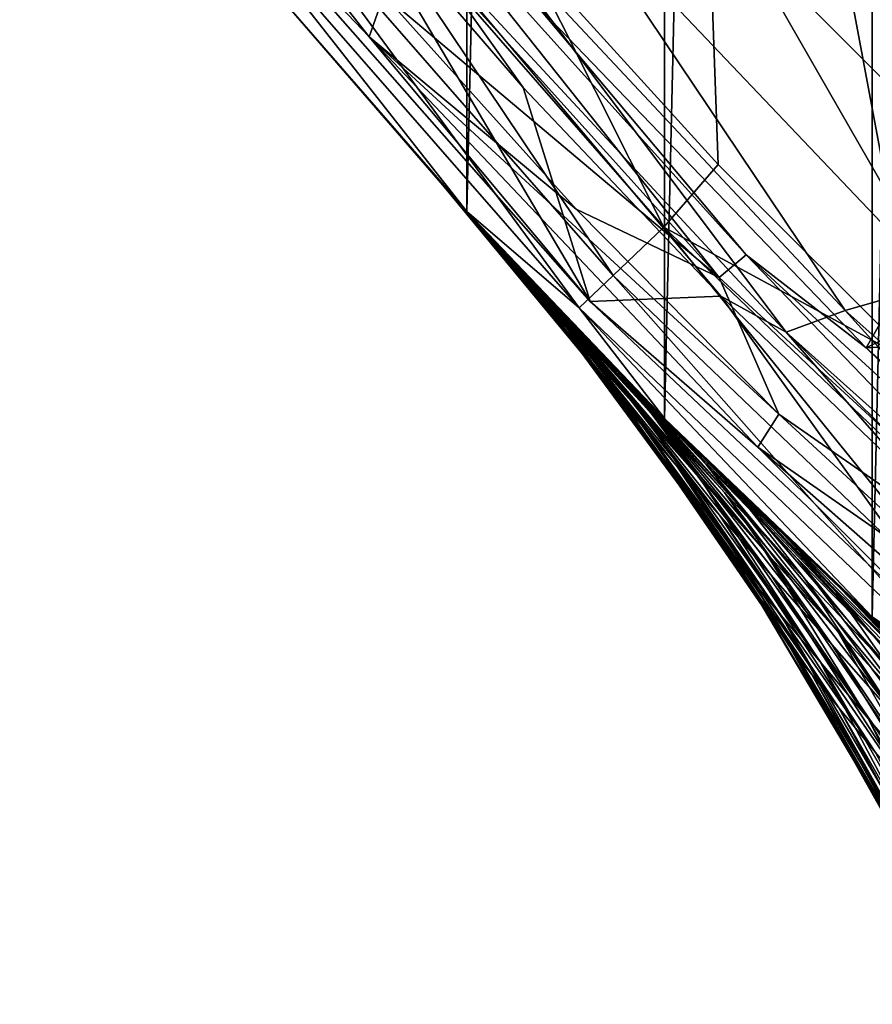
# Model space of a CAD drawing. Header units: metres. Extents: x -23 to 23, y -109 to 23.
# Tile 126 of 256: x -18.65 to -15.49, y -18.43 to -14.78. Entities that reach past the tile are written whole.
import ezdxf

# ---------------------------------------------------------------- set-up
doc = ezdxf.new("R2010")
doc.units = ezdxf.units.M
doc.layers.add('solid_509434', color=7, linetype='CONTINUOUS')

msp = doc.modelspace()

# ---------------------------------------------------------------- linework, layer by layer
at = {"layer": 'solid_509434'}
for points in [[(-15.494543, -16.997082), (-15.494543, 16.997082), (-14.692103, 17.695621)], [(-14.692103, -17.695621), (-15.494543, -16.997082), (-14.692103, 17.695621)], [(-16.264446, -16.262146), (-16.264446, 16.262146), (-15.494543, 16.997082)], [(-15.494543, -16.997082), (-16.264446, -16.262146), (-15.494543, 16.997082)], [(-16.996887, -15.49534), (-16.996887, 15.49534), (-16.264446, 16.262146)], [(-16.264446, -16.262146), (-16.996887, -15.49534), (-16.264446, 16.262146)], [(-16.996887, -15.49534), (-17.69355, -14.69438), (-16.996887, 15.49534)], [(-9.916895, -10.361295, 160.36026), (-15.987715, -14.470454, 160.176529), (-14.676627, -15.786164, 160.176529)], [(-16.210806, -11.280862, 116), (-16.776468, -14.53918, 116), (-16.065203, -15.320931, 116)], [(-16.210806, -11.280862, 116), (-16.065203, -15.320931, 116), (-15.316053, -16.069853, 116)], [(-14.984112, -12.86595, 116), (-16.210806, -11.280862, 116), (-15.316053, -16.069853, 116)], [(-14.596786, -15.311214, 116), (-15.985566, -13.855089, 116), (-15.337751, -11.632237, 116)], [(-18.654522, -13.201609, 117.709198), (-17.30533, -14.692026, 117.650002), (-17.359016, -14.847373, 117.709198)], [(-18.654522, -13.201609, 117.709198), (-17.359016, -14.847373, 117.709198), (-17.942738, -14.236701, 117.851746)], [(-15.728372, -14.338305, 116.046921), (-15.985566, -13.855089, 116), (-14.596786, -15.311214, 116)], [(-14.242021, -14.242021, 118.138596), (-16.117895, -13.966243, 116.300888), (-14.717335, -15.435106, 116.300888)], [(-15.778895, -14.384363, 116.165947), (-14.717335, -15.435106, 116.300888), (-16.117895, -13.966243, 116.300888)], [(-17.798756, -14.194035, 115.765907), (-16.45476, -15.732362, 115.765907), (-17.59556, -14.031991, 115.939346)], [(-17.59556, -14.031991, 115.939346), (-16.266907, -15.552756, 115.939346), (-16.776468, -14.53918, 116)], [(-16.45476, -15.732362, 115.765907), (-16.266907, -15.552756, 115.939346), (-17.59556, -14.031991, 115.939346)], [(-17.375019, -14.086969, 117.699059), (-16.061895, -15.740272, 117.650002), (-17.483406, -14.161514, 117.650002)], [(-15.961185, -15.655796, 117.699059), (-17.375019, -14.086969, 117.699059), (-16.745804, -14.721523, 117.822166)], [(-15.961185, -15.655796, 117.699059), (-16.061895, -15.740272, 117.650002), (-17.375019, -14.086969, 117.699059)], [(-17.934513, -14.302298, 115.506149), (-16.580267, -15.852358, 115.506149), (-17.798756, -14.194035, 115.765907)], [(-16.580267, -15.852358, 115.506149), (-16.45476, -15.732362, 115.765907), (-17.798756, -14.194035, 115.765907)], [(-17.30533, -14.692026, 117.650002), (-17.483406, -14.161514, 117.650002), (-16.061895, -15.740272, 117.650002)], [(-17.942738, -14.236701, 117.851746), (-16.540167, -15.829421, 117.851746), (-17.484404, -14.228912, 159.185638)], [(-16.540167, -15.829421, 117.851746), (-16.788574, -15.035562, 159.185638), (-17.484404, -14.228912, 159.185638)], [(-17.236153, -14.408559, 159.558624), (-17.484404, -14.228912, 159.185638), (-16.788574, -15.035562, 159.185638)], [(-17.359016, -14.847373, 117.709198), (-16.540167, -15.829421, 117.851746), (-17.942738, -14.236701, 117.851746)], [(-17.934513, -14.302298, 115.506149), (-17.69467, -14.693492, 115.199997), (-16.99719, -15.495015, 115.199997)], [(-17.934513, -14.302298, 115.506149), (-16.99719, -15.495015, 115.199997), (-16.580267, -15.852358, 115.506149)], [(-16.661264, -14.273393, 160.093643), (-17.012777, -14.346665, 159.877151), (-15.594251, -15.862721, 159.877151)], [(-15.246019, -15.761972, 160.093643), (-15.987715, -14.470454, 160.176529), (-16.661264, -14.273393, 160.093643)], [(-15.246019, -15.761972, 160.093643), (-16.661264, -14.273393, 160.093643), (-15.594251, -15.862721, 159.877151)], [(-15.778895, -14.384363, 116.165947), (-15.728372, -14.338305, 116.046921), (-14.338305, -15.728372, 116.046921)], [(-14.338305, -15.728372, 116.046921), (-15.728372, -14.338305, 116.046921), (-14.596786, -15.311214, 116)], [(-17.012777, -14.346665, 159.877151), (-17.236153, -14.408559, 159.558624), (-15.813825, -15.942219, 159.558624)], [(-15.594251, -15.862721, 159.877151), (-17.012777, -14.346665, 159.877151), (-15.813825, -15.942219, 159.558624)], [(-17.236153, -14.408559, 159.558624), (-16.788574, -15.035562, 159.185638), (-16.055565, -15.80858, 159.185638)], [(-15.813825, -15.942219, 159.558624), (-17.236153, -14.408559, 159.558624), (-16.055565, -15.80858, 159.185638)], [(-14.384363, -15.778895, 116.165947), (-14.717335, -15.435106, 116.300888), (-15.778895, -14.384363, 116.165947)], [(-14.384363, -15.778895, 116.165947), (-15.778895, -14.384363, 116.165947), (-14.338305, -15.728372, 116.046921)], [(-15.246019, -15.761972, 160.093643), (-14.676627, -15.786164, 160.176529), (-15.987715, -14.470454, 160.176529)], [(-15.516433, -16.000061, 117.822166), (-16.745804, -14.721523, 117.822166), (-14.672465, -14.522466, 129.534592)], [(-15.516433, -16.000061, 117.822166), (-14.672465, -14.522466, 129.534592), (-13.934849, -15.224736, 129.534592)], [(-16.266907, -15.552756, 115.939346), (-16.065203, -15.320931, 116), (-16.776468, -14.53918, 116)], [(-17.69467, -14.693492, 115.199997), (-17.69355, -14.69438), (-16.996887, -15.49534)], [(-17.085711, -15.397353, 91.769997), (-17.69467, -14.693492, 115.199997), (-16.996887, -15.49534)], [(-17.032774, -15.455892, 93.59906), (-16.99719, -15.495015, 115.199997), (-17.69467, -14.693492, 115.199997)], [(-17.044468, -15.442995, 93.385712), (-17.032774, -15.455892, 93.59906), (-17.69467, -14.693492, 115.199997)], [(-17.062254, -15.423343, 92.989555), (-17.044468, -15.442995, 93.385712), (-17.69467, -14.693492, 115.199997)], [(-17.079897, -15.403802, 92.379761), (-17.062254, -15.423343, 92.989555), (-17.69467, -14.693492, 115.199997)], [(-17.085711, -15.397353, 91.769997), (-17.079897, -15.403802, 92.379761), (-17.69467, -14.693492, 115.199997)], [(-17.359016, -14.847373, 117.709198), (-17.30533, -14.692026, 117.650002), (-16.591318, -15.486129, 117.650002)], [(-16.591318, -15.486129, 117.650002), (-17.30533, -14.692026, 117.650002), (-16.061895, -15.740272, 117.650002)], [(-15.961185, -15.655796, 117.699059), (-16.745804, -14.721523, 117.822166), (-15.516433, -16.000061, 117.822166)], [(-17.359016, -14.847373, 117.709198), (-16.591318, -15.486129, 117.650002), (-15.840882, -16.245901, 117.650002)], [(-17.359016, -14.847373, 117.709198), (-15.840882, -16.245901, 117.650002), (-15.918806, -16.368118, 117.709198)], [(-17.359016, -14.847373, 117.709198), (-15.918806, -16.368118, 117.709198), (-16.540167, -15.829421, 117.851746)], [(-16.540167, -15.829421, 117.851746), (-16.055565, -15.80858, 159.185638), (-16.788574, -15.035562, 159.185638)], [(-15.516433, -16.000061, 117.822166), (-13.934849, -15.224736, 129.534592), (-13.163661, -15.889967, 129.534592)], [(-16.266907, -15.552756, 115.939346), (-15.316053, -16.069853, 116), (-16.065203, -15.320931, 116)], [(-17.078838, -15.404976, 91.078835), (-17.085711, -15.397353, 91.769997), (-16.996887, -15.49534)], [(-16.403778, -16.22197, 92.591606), (-17.079897, -15.403802, 92.379761), (-17.085711, -15.397353, 91.769997)], [(-16.728352, -15.812577, 91.770248), (-17.085711, -15.397353, 91.769997), (-17.078838, -15.404976, 91.078835)], [(-16.728352, -15.812577, 91.770248), (-16.403778, -16.22197, 92.591606), (-17.085711, -15.397353, 91.769997)], [(-16.403778, -16.22197, 92.591606), (-17.062254, -15.423343, 92.989555), (-17.079897, -15.403802, 92.379761)], [(-17.058434, -15.427568, 90.38694), (-17.078838, -15.404976, 91.078835), (-16.996887, -15.49534)], [(-16.702042, -15.842598, 90.855568), (-17.078838, -15.404976, 91.078835), (-17.058434, -15.427568, 90.38694)], [(-16.702042, -15.842598, 90.855568), (-16.728352, -15.812577, 91.770248), (-17.078838, -15.404976, 91.078835)], [(-16.332516, -16.305304, 93.403343), (-17.044468, -15.442995, 93.385712), (-17.062254, -15.423343, 92.989555)], [(-16.332516, -16.305304, 93.403343), (-17.062254, -15.423343, 92.989555), (-16.403778, -16.22197, 92.591606)], [(-17.024393, -15.465122, 89.69352), (-17.058434, -15.427568, 90.38694), (-16.996887, -15.49534)], [(-16.62579, -15.929425, 89.95108), (-17.058434, -15.427568, 90.38694), (-17.024393, -15.465122, 89.69352)], [(-16.702042, -15.842598, 90.855568), (-17.058434, -15.427568, 90.38694), (-16.62579, -15.929425, 89.95108)], [(-16.925421, -15.574226, 94.229439), (-17.032774, -15.455892, 93.59906), (-17.044468, -15.442995, 93.385712)], [(-16.925421, -15.574226, 94.229439), (-17.044468, -15.442995, 93.385712), (-16.332516, -16.305304, 93.403343)], [(-17.032774, -15.455892, 93.59906), (-16.990911, -15.501901, 94.21302), (-16.99719, -15.495015, 115.199997)], [(-16.925421, -15.574226, 94.229439), (-16.990911, -15.501901, 94.21302), (-17.032774, -15.455892, 93.59906)], [(-16.976856, -15.517292, 89.003448), (-17.024393, -15.465122, 89.69352), (-16.996887, -15.49534)], [(-16.62579, -15.929425, 89.95108), (-17.024393, -15.465122, 89.69352), (-16.976856, -15.517292, 89.003448)], [(-16.311539, -16.215231, 98.569466), (-16.263439, -16.263472, 115.199997), (-16.99719, -15.495015, 115.199997)], [(-16.580267, -15.852358, 115.506149), (-16.99719, -15.495015, 115.199997), (-16.263439, -16.263472, 115.199997)], [(-16.368847, -16.157377, 98.328362), (-16.311539, -16.215231, 98.569466), (-16.99719, -15.495015, 115.199997)], [(-16.449001, -16.075769, 97.970833), (-16.368847, -16.157377, 98.328362), (-16.99719, -15.495015, 115.199997)], [(-16.573631, -15.947248, 97.359009), (-16.449001, -16.075769, 97.970833), (-16.99719, -15.495015, 115.199997)], [(-16.685095, -15.830591, 96.734848), (-16.573631, -15.947248, 97.359009), (-16.99719, -15.495015, 115.199997)], [(-16.783379, -15.726353, 96.099419), (-16.685095, -15.830591, 96.734848), (-16.99719, -15.495015, 115.199997)], [(-16.866922, -15.636717, 95.464279), (-16.783379, -15.726353, 96.099419), (-16.99719, -15.495015, 115.199997)], [(-16.936129, -15.561734, 94.832779), (-16.866922, -15.636717, 95.464279), (-16.99719, -15.495015, 115.199997)], [(-16.990911, -15.501901, 94.21302), (-16.936129, -15.561734, 94.832779), (-16.99719, -15.495015, 115.199997)], [(-16.976856, -15.517292, 89.003448), (-16.996887, -15.49534), (-16.264446, -16.262146)], [(-16.925421, -15.574226, 94.229439), (-16.936129, -15.561734, 94.832779), (-16.990911, -15.501901, 94.21302)], [(-15.840882, -16.245901, 117.650002), (-16.591318, -15.486129, 117.650002), (-16.061895, -15.740272, 117.650002)], [(-16.915735, -15.583899, 88.317581), (-16.976856, -15.517292, 89.003448), (-16.264446, -16.262146)], [(-16.502686, -16.069139, 89.06572), (-16.976856, -15.517292, 89.003448), (-16.915735, -15.583899, 88.317581)], [(-16.62579, -15.929425, 89.95108), (-16.976856, -15.517292, 89.003448), (-16.502686, -16.069139, 89.06572)], [(-16.760193, -15.755837, 95.044167), (-16.866922, -15.636717, 95.464279), (-16.936129, -15.561734, 94.832779)], [(-16.760193, -15.755837, 95.044167), (-16.936129, -15.561734, 94.832779), (-16.925421, -15.574226, 94.229439)], [(-16.925421, -15.574226, 94.229439), (-16.332516, -16.305304, 93.403343), (-16.217066, -16.439899, 94.196609)], [(-16.760193, -15.755837, 95.044167), (-16.925421, -15.574226, 94.229439), (-16.217066, -16.439899, 94.196609)], [(-16.45476, -15.732362, 115.765907), (-14.97828, -17.14402, 115.765907), (-16.266907, -15.552756, 115.939346)], [(-16.266907, -15.552756, 115.939346), (-14.807283, -16.948299, 115.939346), (-15.316053, -16.069853, 116)], [(-14.97828, -17.14402, 115.765907), (-14.807283, -16.948299, 115.939346), (-16.266907, -15.552756, 115.939346)], [(-16.841351, -15.664255, 87.639389), (-16.915735, -15.583899, 88.317581), (-16.264446, -16.262146)], [(-16.336536, -16.256891, 88.207176), (-16.915735, -15.583899, 88.317581), (-16.841351, -15.664255, 87.639389)], [(-16.502686, -16.069139, 89.06572), (-16.915735, -15.583899, 88.317581), (-16.336536, -16.256891, 88.207176)], [(-16.554758, -15.980713, 95.824295), (-16.783379, -15.726353, 96.099419), (-16.866922, -15.636717, 95.464279)], [(-16.554758, -15.980713, 95.824295), (-16.866922, -15.636717, 95.464279), (-16.760193, -15.755837, 95.044167)], [(-16.753702, -15.757965, 86.969604), (-16.841351, -15.664255, 87.639389), (-16.264446, -16.262146)], [(-16.131508, -16.487179, 87.381195), (-16.841351, -15.664255, 87.639389), (-16.753702, -15.757965, 86.969604)], [(-16.336536, -16.256891, 88.207176), (-16.841351, -15.664255, 87.639389), (-16.131508, -16.487179, 87.381195)], [(-15.961185, -15.655796, 117.699059), (-14.497435, -17.179699, 117.650002), (-16.061895, -15.740272, 117.650002)], [(-14.406263, -17.084911, 117.699059), (-15.961185, -15.655796, 117.699059), (-15.516433, -16.000061, 117.822166)], [(-14.406263, -17.084911, 117.699059), (-14.497435, -17.179699, 117.650002), (-15.961185, -15.655796, 117.699059)], [(-16.313927, -16.242916, 96.565239), (-16.685095, -15.830591, 96.734848), (-16.783379, -15.726353, 96.099419)], [(-16.313927, -16.242916, 96.565239), (-16.783379, -15.726353, 96.099419), (-16.554758, -15.980713, 95.824295)], [(-16.760193, -15.755837, 95.044167), (-16.217066, -16.439899, 94.196609), (-16.061132, -16.620943, 94.963852)], [(-16.554758, -15.980713, 95.824295), (-16.760193, -15.755837, 95.044167), (-16.061132, -16.620943, 94.963852)], [(-16.707541, -15.806901, 86.655067), (-16.753702, -15.757965, 86.969604), (-16.264446, -16.262146)], [(-16.131508, -16.487179, 87.381195), (-16.753702, -15.757965, 86.969604), (-16.707541, -15.806901, 86.655067)], [(-16.580267, -15.852358, 115.506149), (-15.092525, -17.274784, 115.506149), (-16.45476, -15.732362, 115.765907)], [(-15.092525, -17.274784, 115.506149), (-14.97828, -17.14402, 115.765907), (-16.45476, -15.732362, 115.765907)], [(-15.840882, -16.245901, 117.650002), (-16.061895, -15.740272, 117.650002), (-14.497435, -17.179699, 117.650002)], [(-15.246019, -15.761972, 160.093643), (-15.594251, -15.862721, 159.877151), (-14.041171, -17.240612, 159.877151)], [(-16.728352, -15.812577, 91.770248), (-16.427795, -16.193834, 91.770439), (-16.403778, -16.22197, 92.591606)], [(-16.702042, -15.842598, 90.855568), (-16.427795, -16.193834, 91.770439), (-16.728352, -15.812577, 91.770248)], [(-16.653177, -15.864163, 86.31105), (-16.707541, -15.806901, 86.655067), (-16.264446, -16.262146)], [(-16.424137, -16.10524, 85.851563), (-16.707541, -15.806901, 86.655067), (-16.653177, -15.864163, 86.31105)], [(-16.131508, -16.487179, 87.381195), (-16.707541, -15.806901, 86.655067), (-15.891976, -16.754107, 86.591774)], [(-16.424137, -16.10524, 85.851563), (-15.891976, -16.754107, 86.591774), (-16.707541, -15.806901, 86.655067)], [(-16.313927, -16.242916, 96.565239), (-16.573631, -15.947248, 97.359009), (-16.685095, -15.830591, 96.734848)], [(-16.540167, -15.829421, 117.851746), (-14.99516, -17.287437, 117.851746), (-16.055565, -15.80858, 159.185638)], [(-15.918806, -16.368118, 117.709198), (-14.99516, -17.287437, 117.851746), (-16.540167, -15.829421, 117.851746)], [(-14.99516, -17.287437, 117.851746), (-15.287002, -16.546259, 159.185638), (-16.055565, -15.80858, 159.185638)], [(-15.813825, -15.942219, 159.558624), (-16.055565, -15.80858, 159.185638), (-15.287002, -16.546259, 159.185638)], [(-16.702042, -15.842598, 90.855568), (-16.025631, -16.759018, 91.770668), (-16.17264, -16.544313, 91.770592)], [(-16.702042, -15.842598, 90.855568), (-16.003136, -16.786203, 90.922859), (-16.025631, -16.759018, 91.770668)], [(-16.702042, -15.842598, 90.855568), (-16.17264, -16.544313, 91.770592), (-16.427795, -16.193834, 91.770439)], [(-16.702042, -15.842598, 90.855568), (-16.62579, -15.929425, 89.95108), (-16.003136, -16.786203, 90.922859)], [(-16.539946, -15.982183, 85.664536), (-16.653177, -15.864163, 86.31105), (-16.264446, -16.262146)], [(-16.424137, -16.10524, 85.851563), (-16.653177, -15.864163, 86.31105), (-16.539946, -15.982183, 85.664536)], [(-16.580267, -15.852358, 115.506149), (-16.263439, -16.263472, 115.199997), (-15.494982, -16.997221, 115.199997)], [(-16.580267, -15.852358, 115.506149), (-15.494982, -16.997221, 115.199997), (-15.092525, -17.274784, 115.506149)], [(-15.594251, -15.862721, 159.877151), (-15.813825, -15.942219, 159.558624), (-14.255579, -17.337568, 159.558624)], [(-14.041171, -17.240612, 159.877151), (-15.594251, -15.862721, 159.877151), (-14.255579, -17.337568, 159.558624)], [(-14.189926, -17.177151, 117.822166), (-15.516433, -16.000061, 117.822166), (-13.163661, -15.889967, 129.534592)], [(-16.62579, -15.929425, 89.95108), (-15.937607, -16.865107, 90.082863), (-16.003136, -16.786203, 90.922859)], [(-16.62579, -15.929425, 89.95108), (-16.502686, -16.069139, 89.06572), (-15.937607, -16.865107, 90.082863)], [(-15.813825, -15.942219, 159.558624), (-15.287002, -16.546259, 159.185638), (-14.484584, -17.246964, 159.185638)], [(-14.255579, -17.337568, 159.558624), (-15.813825, -15.942219, 159.558624), (-14.484584, -17.246964, 159.185638)], [(-16.042542, -16.536362, 97.26429), (-16.449001, -16.075769, 97.970833), (-16.573631, -15.947248, 97.359009)], [(-16.042542, -16.536362, 97.26429), (-16.573631, -15.947248, 97.359009), (-16.313927, -16.242916, 96.565239)], [(-16.554758, -15.980713, 95.824295), (-16.061132, -16.620943, 94.963852), (-15.868799, -16.843033, 95.699409)], [(-16.313927, -16.242916, 96.565239), (-16.554758, -15.980713, 95.824295), (-15.868799, -16.843033, 95.699409)], [(-16.414186, -16.111315, 85.031372), (-16.539946, -15.982183, 85.664536), (-16.264446, -16.262146)], [(-16.424137, -16.10524, 85.851563), (-16.539946, -15.982183, 85.664536), (-16.414186, -16.111315, 85.031372)], [(-14.406263, -17.084911, 117.699059), (-15.516433, -16.000061, 117.822166), (-14.189926, -17.177151, 117.822166)], [(-16.502686, -16.069139, 89.06572), (-15.831414, -16.992355, 89.258232), (-15.937607, -16.865107, 90.082863)], [(-16.502686, -16.069139, 89.06572), (-16.336536, -16.256891, 88.207176), (-15.831414, -16.992355, 89.258232)], [(-15.745335, -16.855009, 97.920486), (-16.368847, -16.157377, 98.328362), (-16.449001, -16.075769, 97.970833)], [(-15.745335, -16.855009, 97.920486), (-16.449001, -16.075769, 97.970833), (-16.042542, -16.536362, 97.26429)], [(-16.424137, -16.10524, 85.851563), (-16.414186, -16.111315, 85.031372), (-16.109541, -16.43347, 85.093414)], [(-16.424137, -16.10524, 85.851563), (-15.622334, -17.051613, 85.841179), (-15.891976, -16.754107, 86.591774)], [(-16.424137, -16.10524, 85.851563), (-16.109541, -16.43347, 85.093414), (-15.622334, -17.051613, 85.841179)], [(-16.276276, -16.250626, 84.412376), (-16.414186, -16.111315, 85.031372), (-16.264446, -16.262146)], [(-16.109541, -16.43347, 85.093414), (-16.414186, -16.111315, 85.031372), (-16.276276, -16.250626, 84.412376)], [(-16.014734, -16.514334, 98.976395), (-16.311539, -16.215231, 98.569466), (-16.368847, -16.157377, 98.328362)], [(-16.014734, -16.514334, 98.976395), (-16.368847, -16.157377, 98.328362), (-15.745335, -16.855009, 97.920486)], [(-16.427795, -16.193834, 91.770439), (-16.17264, -16.544313, 91.770592), (-15.779572, -17.1346, 92.526657)], [(-16.403778, -16.22197, 92.591606), (-16.427795, -16.193834, 91.770439), (-15.779572, -17.1346, 92.526657)], [(-16.403778, -16.22197, 92.591606), (-15.779572, -17.1346, 92.526657), (-15.717978, -17.210848, 93.275368)], [(-16.332516, -16.305304, 93.403343), (-16.403778, -16.22197, 92.591606), (-15.717978, -17.210848, 93.275368)], [(-16.311539, -16.215231, 98.569466), (-16.161289, -16.364985, 99.154686), (-16.263439, -16.263472, 115.199997)], [(-16.014734, -16.514334, 98.976395), (-16.161289, -16.364985, 99.154686), (-16.311539, -16.215231, 98.569466)], [(-16.336536, -16.256891, 88.207176), (-15.687543, -17.163721, 88.455528), (-15.831414, -16.992355, 89.258232)], [(-16.336536, -16.256891, 88.207176), (-16.131508, -16.487179, 87.381195), (-15.687543, -17.163721, 88.455528)], [(-16.313927, -16.242916, 96.565239), (-15.868799, -16.843033, 95.699409), (-15.644351, -17.100426, 96.399376)], [(-16.042542, -16.536362, 97.26429), (-16.313927, -16.242916, 96.565239), (-15.644351, -17.100426, 96.399376)], [(-16.126173, -16.399591, 83.807976), (-16.276276, -16.250626, 84.412376), (-16.264446, -16.262146)], [(-15.770031, -16.783775, 84.379997), (-16.276276, -16.250626, 84.412376), (-16.126173, -16.399591, 83.807976)], [(-16.109541, -16.43347, 85.093414), (-16.276276, -16.250626, 84.412376), (-15.770031, -16.783775, 84.379997)], [(-16.126173, -16.399591, 83.807976), (-16.264446, -16.262146), (-15.494543, -16.997082)], [(-15.597795, -16.902922, 100.927513), (-15.494982, -16.997221, 115.199997), (-16.263439, -16.263472, 115.199997)], [(-15.634289, -16.869173, 100.82766), (-15.597795, -16.902922, 100.927513), (-16.263439, -16.263472, 115.199997)], [(-15.822708, -16.69257, 100.283676), (-15.634289, -16.869173, 100.82766), (-16.263439, -16.263472, 115.199997)], [(-15.998302, -16.524357, 99.726067), (-15.822708, -16.69257, 100.283676), (-16.263439, -16.263472, 115.199997)], [(-16.161289, -16.364985, 99.154686), (-15.998302, -16.524357, 99.726067), (-16.263439, -16.263472, 115.199997)], [(-15.918806, -16.368118, 117.709198), (-15.840882, -16.245901, 117.650002), (-15.054482, -16.970825, 117.650002)], [(-15.054482, -16.970825, 117.650002), (-15.840882, -16.245901, 117.650002), (-14.497435, -17.179699, 117.650002)], [(-16.332516, -16.305304, 93.403343), (-15.717978, -17.210848, 93.275368), (-15.617885, -17.334227, 94.009193)], [(-16.217066, -16.439899, 94.196609), (-16.332516, -16.305304, 93.403343), (-15.617885, -17.334227, 94.009193)], [(-15.641238, -16.886705, 99.577354), (-15.998302, -16.524357, 99.726067), (-16.161289, -16.364985, 99.154686)], [(-15.641238, -16.886705, 99.577354), (-16.161289, -16.364985, 99.154686), (-16.014734, -16.514334, 98.976395)], [(-15.918806, -16.368118, 117.709198), (-15.054482, -16.970825, 117.650002), (-14.345898, -17.751169, 117.709198)], [(-15.918806, -16.368118, 117.709198), (-14.345898, -17.751169, 117.709198), (-14.99516, -17.287437, 117.851746)], [(-15.964256, -16.557249, 83.21843), (-16.126173, -16.399591, 83.807976), (-15.494543, -16.997082)], [(-15.409997, -17.150232, 83.709595), (-16.126173, -16.399591, 83.807976), (-15.964256, -16.557249, 83.21843)], [(-15.770031, -16.783775, 84.379997), (-16.126173, -16.399591, 83.807976), (-15.409997, -17.150232, 83.709595)], [(-16.217066, -16.439899, 94.196609), (-15.617885, -17.334227, 94.009193), (-15.482229, -17.500542, 94.721642)], [(-16.061132, -16.620943, 94.963852), (-16.217066, -16.439899, 94.196609), (-15.482229, -17.500542, 94.721642)], [(-16.109541, -16.43347, 85.093414), (-15.326814, -17.373657, 85.129982), (-15.622334, -17.051613, 85.841179)], [(-16.109541, -16.43347, 85.093414), (-15.770031, -16.783775, 84.379997), (-15.326814, -17.373657, 85.129982)], [(-16.131508, -16.487179, 87.381195), (-15.509296, -17.374374, 87.67968), (-15.687543, -17.163721, 88.455528)], [(-16.131508, -16.487179, 87.381195), (-15.891976, -16.754107, 86.591774), (-15.509296, -17.374374, 87.67968)], [(-16.014734, -16.514334, 98.976395), (-15.745335, -16.855009, 97.920486), (-15.426735, -17.193056, 98.5345)], [(-15.641238, -16.886705, 99.577354), (-16.014734, -16.514334, 98.976395), (-15.426735, -17.193056, 98.5345)], [(-15.641238, -16.886705, 99.577354), (-15.822708, -16.69257, 100.283676), (-15.998302, -16.524357, 99.726067)], [(-16.17264, -16.544313, 91.770592), (-16.025631, -16.759018, 91.770668), (-15.779572, -17.1346, 92.526657)], [(-16.042542, -16.536362, 97.26429), (-15.644351, -17.100426, 96.399376), (-15.392063, -17.387253, 97.061615)], [(-15.745335, -16.855009, 97.920486), (-16.042542, -16.536362, 97.26429), (-15.392063, -17.387253, 97.061615)], [(-15.915432, -16.604187, 83.051559), (-15.964256, -16.557249, 83.21843), (-15.494543, -16.997082)], [(-15.409997, -17.150232, 83.709595), (-15.964256, -16.557249, 83.21843), (-15.915432, -16.604187, 83.051559)], [(-16.061132, -16.620943, 94.963852), (-15.482229, -17.500542, 94.721642), (-15.314295, -17.705036, 95.407829)], [(-15.868799, -16.843033, 95.699409), (-16.061132, -16.620943, 94.963852), (-15.314295, -17.705036, 95.407829)], [(-15.790347, -16.723185, 82.643692), (-15.915432, -16.604187, 83.051559), (-15.494543, -16.997082)], [(-15.497475, -17.001686, 82.417648), (-15.915432, -16.604187, 83.051559), (-15.790347, -16.723185, 82.643692)], [(-15.409997, -17.150232, 83.709595), (-15.915432, -16.604187, 83.051559), (-15.033204, -17.527411, 83.079208)], [(-15.497475, -17.001686, 82.417648), (-15.033204, -17.527411, 83.079208), (-15.915432, -16.604187, 83.051559)], [(-15.253606, -17.26804, 100.135376), (-15.634289, -16.869173, 100.82766), (-15.822708, -16.69257, 100.283676)], [(-15.253606, -17.26804, 100.135376), (-15.822708, -16.69257, 100.283676), (-15.641238, -16.886705, 99.577354)], [(-15.604617, -16.896624, 82.083389), (-15.790347, -16.723185, 82.643692), (-15.494543, -16.997082)], [(-15.497475, -17.001686, 82.417648), (-15.790347, -16.723185, 82.643692), (-15.604617, -16.896624, 82.083389)], [(-16.025631, -16.759018, 91.770668), (-15.800308, -17.108858, 91.770782), (-15.779572, -17.1346, 92.526657)], [(-16.003136, -16.786203, 90.922859), (-15.800308, -17.108858, 91.770782), (-16.025631, -16.759018, 91.770668)], [(-15.891976, -16.754107, 86.591774), (-15.300151, -17.619095, 86.934135), (-15.509296, -17.374374, 87.67968)], [(-15.891976, -16.754107, 86.591774), (-15.622334, -17.051613, 85.841179), (-15.300151, -17.619095, 86.934135)], [(-15.770031, -16.783775, 84.379997), (-15.009304, -17.714413, 84.45726), (-15.326814, -17.373657, 85.129982)], [(-15.770031, -16.783775, 84.379997), (-15.409997, -17.150232, 83.709595), (-15.009304, -17.714413, 84.45726)], [(-16.003136, -16.786203, 90.922859), (-15.406242, -17.794054, 91.77095), (-15.800308, -17.108858, 91.770782)], [(-16.003136, -16.786203, 90.922859), (-15.400083, -17.794106, 90.984886), (-15.406242, -17.794054, 91.77095)], [(-16.003136, -16.786203, 90.922859), (-15.937607, -16.865107, 90.082863), (-15.400083, -17.794106, 90.984886)], [(-15.868799, -16.843033, 95.699409), (-15.314295, -17.705036, 95.407829), (-15.11754, -17.942604, 96.064369)], [(-15.644351, -17.100426, 96.399376), (-15.868799, -16.843033, 95.699409), (-15.11754, -17.942604, 96.064369)], [(-15.745335, -16.855009, 97.920486), (-15.392063, -17.387253, 97.061615), (-15.11604, -17.697695, 97.685684)], [(-15.426735, -17.193056, 98.5345), (-15.745335, -16.855009, 97.920486), (-15.11604, -17.697695, 97.685684)], [(-15.937607, -16.865107, 90.082863), (-15.344184, -17.864857, 90.204552), (-15.400083, -17.794106, 90.984886)], [(-15.937607, -16.865107, 90.082863), (-15.831414, -16.992355, 89.258232), (-15.344184, -17.864857, 90.204552)], [(-15.641238, -16.886705, 99.577354), (-15.426735, -17.193056, 98.5345), (-15.090693, -17.545084, 99.108383)], [(-15.253606, -17.26804, 100.135376), (-15.641238, -16.886705, 99.577354), (-15.090693, -17.545084, 99.108383)], [(-14.855135, -17.653719, 100.654991), (-15.597795, -16.902922, 100.927513), (-15.634289, -16.869173, 100.82766)], [(-14.855135, -17.653719, 100.654991), (-15.634289, -16.869173, 100.82766), (-15.253606, -17.26804, 100.135376)], [(-15.406762, -17.077227, 81.537025), (-15.604617, -16.896624, 82.083389), (-15.494543, -16.997082)], [(-15.497475, -17.001686, 82.417648), (-15.604617, -16.896624, 82.083389), (-15.406762, -17.077227, 81.537025)], [(-15.597795, -16.902922, 100.927513), (-15.432886, -17.053621, 101.358803), (-15.494982, -16.997221, 115.199997)], [(-15.148864, -17.313726, 101.452499), (-15.432886, -17.053621, 101.358803), (-15.597795, -16.902922, 100.927513)], [(-15.148864, -17.313726, 101.452499), (-15.597795, -16.902922, 100.927513), (-14.855135, -17.653719, 100.654991)], [(-15.831414, -16.992355, 89.258232), (-15.253197, -17.979273, 89.436142), (-15.344184, -17.864857, 90.204552)], [(-15.831414, -16.992355, 89.258232), (-15.687543, -17.163721, 88.455528), (-15.253197, -17.979273, 89.436142)], [(-15.497475, -17.001686, 82.417648), (-15.406762, -17.077227, 81.537025), (-15.066917, -17.404026, 81.823921)], [(-15.497475, -17.001686, 82.417648), (-14.642663, -17.910498, 82.484886), (-15.033204, -17.527411, 83.079208)], [(-15.497475, -17.001686, 82.417648), (-15.066917, -17.404026, 81.823921), (-14.642663, -17.910498, 82.484886)], [(-14.745087, -17.651697, 102.884651), (-14.693458, -17.694698, 115.199997), (-15.494982, -16.997221, 115.199997)], [(-15.092525, -17.274784, 115.506149), (-15.494982, -16.997221, 115.199997), (-14.693458, -17.694698, 115.199997)], [(-14.989202, -17.44488, 102.385689), (-14.745087, -17.651697, 102.884651), (-15.494982, -16.997221, 115.199997)], [(-15.217969, -17.245678, 101.877937), (-14.989202, -17.44488, 102.385689), (-15.494982, -16.997221, 115.199997)], [(-15.432886, -17.053621, 101.358803), (-15.217969, -17.245678, 101.877937), (-15.494982, -16.997221, 115.199997)], [(-15.406762, -17.077227, 81.537025), (-15.494543, -16.997082), (-14.692103, -17.695621)], [(-15.622334, -17.051613, 85.841179), (-15.063589, -17.892477, 86.22084), (-15.300151, -17.619095, 86.934135)], [(-15.622334, -17.051613, 85.841179), (-15.326814, -17.373657, 85.129982), (-15.063589, -17.892477, 86.22084)], [(-15.800308, -17.108858, 91.770782), (-15.406242, -17.794054, 91.77095), (-15.242258, -18.101234, 92.466202)], [(-15.779572, -17.1346, 92.526657), (-15.800308, -17.108858, 91.770782), (-15.242258, -18.101234, 92.466202)], [(-15.644351, -17.100426, 96.399376), (-15.11754, -17.942604, 96.064369), (-14.895415, -18.207996, 96.6894)], [(-15.392063, -17.387253, 97.061615), (-15.644351, -17.100426, 96.399376), (-14.895415, -18.207996, 96.6894)], [(-15.779572, -17.1346, 92.526657), (-15.242258, -18.101234, 92.466202), (-15.189449, -18.170277, 93.156197)], [(-15.717978, -17.210848, 93.275368), (-15.779572, -17.1346, 92.526657), (-15.189449, -18.170277, 93.156197)], [(-15.687543, -17.163721, 88.455528), (-15.129366, -18.133751, 88.685081), (-15.253197, -17.979273, 89.436142)], [(-15.687543, -17.163721, 88.455528), (-15.509296, -17.374374, 87.67968), (-15.129366, -18.133751, 88.685081)], [(-15.717978, -17.210848, 93.275368), (-15.189449, -18.170277, 93.156197), (-15.103321, -18.282234, 93.834633)], [(-15.617885, -17.334227, 94.009193), (-15.717978, -17.210848, 93.275368), (-15.103321, -18.282234, 93.834633)], [(-15.617885, -17.334227, 94.009193), (-15.103321, -18.282234, 93.834633), (-14.986114, -18.433531, 94.496063)], [(-15.482229, -17.500542, 94.721642), (-15.617885, -17.334227, 94.009193), (-14.986114, -18.433531, 94.496063)], [(-15.509296, -17.374374, 87.67968), (-14.975203, -18.324123, 87.955498), (-15.129366, -18.133751, 88.685081)], [(-15.509296, -17.374374, 87.67968), (-15.300151, -17.619095, 86.934135), (-14.975203, -18.324123, 87.955498)]]:
    msp.add_3dface(points, dxfattribs=at)

doc.saveas('drawing.dxf')
